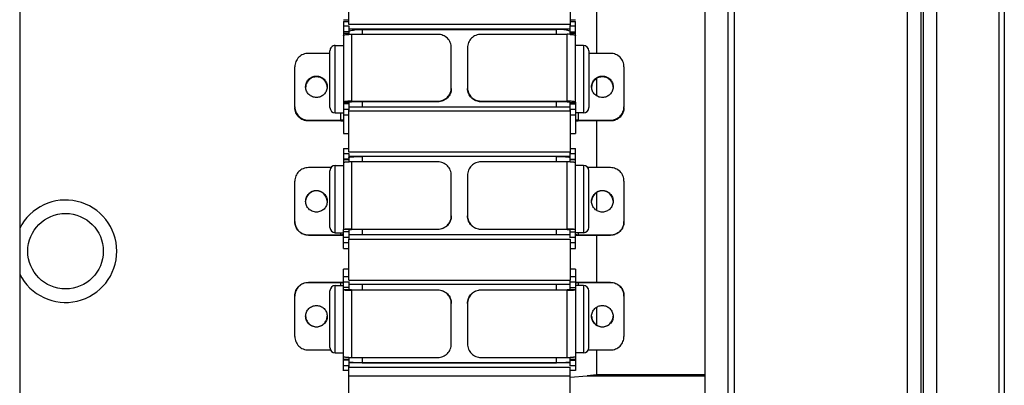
# Model space of a CAD drawing. Header units: millimetres. Extents: x 0 to 698, y 3778 to 4318.
# Tile 7 of 12: x 443 to 480, y 4096 to 4110. Entities that reach past the tile are written whole.
import ezdxf

# ---------------------------------------------------------------- set-up
doc = ezdxf.new("R2010")
doc.units = ezdxf.units.MM
doc.header["$LTSCALE"] = 5

msp = doc.modelspace()

# ---------------------------------------------------------------- linework, layer by layer
at = {"color": 7, "linetype": 'Continuous'}
for p, q in [((443.381, 4156.328), (443.381, 4045.53)), ((469.631, 4134.179), (469.631, 4067.679)), ((469.881, 4067.929), (469.881, 4133.929)), ((476.281, 4133.929), (476.281, 4067.929)), ((477.381, 4067.929), (477.381, 4133.929)), ((479.681, 4133.929), (479.681, 4067.929)), ((479.881, 4133.729), (479.881, 4068.129)), ((476.781, 4133.429), (476.781, 4068.429)), ((476.881, 4068.429), (476.881, 4133.429)), ((468.781, 4121.823), (468.781, 4091.031)), ((455.581, 4109.334), (455.581, 4110.866)), ((463.781, 4110.847), (463.781, 4109.299)), ((464.781, 4108.266), (464.781, 4109.964)), ((455.381, 4109.517), (455.581, 4109.517)), ((455.381, 4109.444), (455.581, 4109.444)), ((455.381, 4109.444), (455.381, 4105.291)), ((463.781, 4109.334), (455.581, 4109.334)), ((455.581, 4109.287), (455.581, 4108.971)), ((463.781, 4109.517), (463.981, 4109.517)), ((463.781, 4109.444), (463.981, 4109.444)), ((463.781, 4109.072), (463.781, 4109.299)), ((463.981, 4109.072), (463.981, 4109.444)), ((455.581, 4109.072), (455.381, 4109.072)), ((455.381, 4109.019), (455.581, 4109.019)), ((463.781, 4109.161), (455.581, 4109.161)), ((458.881, 4108.973), (455.681, 4108.973)), ((456.081, 4109.153), (463.281, 4109.153)), ((463.681, 4108.973), (460.481, 4108.973)), ((463.781, 4109.072), (463.981, 4109.072)), ((463.781, 4109.019), (463.781, 4109.072)), ((463.781, 4109.019), (463.981, 4109.019)), ((463.781, 4108.971), (463.781, 4109.019)), ((463.981, 4109.019), (463.981, 4109.072)), ((463.981, 4106.456), (463.981, 4109.019)), ((455.081, 4108.557), (455.381, 4108.557)), ((464.281, 4108.557), (463.981, 4108.557)), ((454.881, 4108.266), (454.081, 4108.266)), ((454.881, 4106.257), (454.881, 4108.357)), ((459.381, 4106.991), (459.381, 4108.478)), ((459.981, 4108.478), (459.981, 4106.991)), ((464.481, 4108.357), (464.481, 4106.262)), ((465.281, 4108.266), (464.481, 4108.266)), ((453.581, 4106.283), (453.581, 4107.77)), ((465.781, 4107.77), (465.781, 4106.283)), ((464.781, 4106.684), (464.781, 4107.343)), ((455.581, 4106.442), (455.381, 4106.442)), ((455.581, 4106.397), (455.381, 4106.397)), ((455.581, 4106.456), (455.581, 4106.169)), ((455.681, 4106.496), (458.881, 4106.496)), ((458.881, 4106.469), (455.681, 4106.469)), ((460.481, 4106.496), (463.681, 4106.496)), ((463.681, 4106.469), (460.481, 4106.469)), ((463.781, 4106.442), (463.781, 4106.456)), ((463.781, 4106.442), (463.981, 4106.442)), ((463.781, 4106.157), (463.781, 4106.442)), ((463.781, 4106.397), (463.981, 4106.397)), ((463.981, 4106.456), (463.981, 4105.29)), ((455.081, 4106.057), (455.381, 4106.057)), ((463.781, 4106.268), (455.581, 4106.268)), ((455.581, 4104.607), (455.581, 4106.169)), ((455.581, 4106.135), (463.781, 4106.135)), ((463.781, 4106.172), (463.781, 4104.572)), ((464.281, 4106.057), (463.981, 4106.057)), ((464.481, 4106.257), (464.481, 4106.263)), ((454.081, 4105.788), (455.281, 4105.788)), ((455.281, 4105.761), (454.081, 4105.761)), ((464.081, 4105.788), (465.281, 4105.788)), ((465.281, 4105.761), (464.081, 4105.761)), ((464.781, 4104.028), (464.781, 4105.761)), ((455.381, 4105.291), (455.581, 4105.291)), ((463.781, 4105.291), (463.981, 4105.291)), ((455.381, 4104.735), (455.581, 4104.735)), ((455.381, 4104.735), (455.381, 4101.733)), ((463.781, 4104.607), (455.581, 4104.607)), ((455.581, 4104.559), (455.581, 4104.242)), ((463.781, 4104.735), (463.981, 4104.735)), ((463.781, 4104.242), (463.781, 4104.572)), ((463.981, 4104.231), (463.981, 4104.735)), ((455.081, 4104.114), (455.381, 4104.114)), ((455.581, 4104.343), (455.381, 4104.343)), ((455.381, 4104.327), (455.581, 4104.327)), ((463.781, 4104.447), (455.581, 4104.447)), ((455.581, 4104.242), (455.593, 4104.243)), ((458.881, 4104.243), (455.681, 4104.243)), ((463.681, 4104.243), (460.481, 4104.243)), ((463.781, 4104.343), (463.981, 4104.343)), ((463.781, 4104.327), (463.981, 4104.327)), ((463.981, 4101.03), (463.981, 4104.231)), ((464.281, 4104.114), (463.981, 4104.114)), ((454.917, 4104.028), (454.081, 4104.028)), ((454.881, 4101.814), (454.881, 4103.914)), ((459.381, 4102.245), (459.381, 4103.744)), ((459.981, 4103.744), (459.981, 4102.245)), ((465.281, 4104.028), (464.445, 4104.028)), ((464.481, 4101.814), (464.481, 4103.914)), ((453.581, 4102.03), (453.581, 4103.529)), ((465.781, 4103.529), (465.781, 4102.03)), ((464.781, 4102.434), (464.781, 4103.117)), ((455.081, 4101.614), (455.381, 4101.614)), ((455.381, 4101.03), (455.381, 4101.733)), ((455.581, 4101.729), (455.381, 4101.729)), ((455.581, 4101.645), (455.381, 4101.645)), ((455.581, 4101.733), (455.581, 4101.416)), ((455.681, 4101.745), (458.881, 4101.745)), ((458.881, 4101.737), (455.681, 4101.737)), ((460.481, 4101.745), (463.681, 4101.745)), ((463.681, 4101.737), (460.481, 4101.737)), ((463.781, 4101.745), (463.769, 4101.745)), ((463.781, 4101.421), (463.781, 4101.733)), ((463.981, 4101.729), (463.781, 4101.729)), ((463.781, 4101.645), (463.981, 4101.645)), ((464.281, 4101.614), (463.981, 4101.614)), ((454.081, 4101.53), (455.281, 4101.53)), ((455.281, 4101.522), (454.081, 4101.522)), ((463.781, 4101.531), (455.581, 4101.531)), ((455.581, 4101.416), (455.581, 4101.382)), ((455.581, 4101.382), (463.781, 4101.382)), ((455.581, 4099.852), (455.581, 4101.378)), ((463.781, 4101.382), (463.781, 4099.852)), ((463.981, 4101.523), (463.993, 4101.523)), ((464.081, 4101.53), (465.281, 4101.53)), ((465.281, 4101.522), (464.081, 4101.522)), ((464.781, 4099.774), (464.781, 4101.522)), ((455.381, 4101.03), (455.581, 4101.03)), ((463.781, 4101.03), (463.981, 4101.03)), ((455.381, 4099.5), (455.381, 4100.264)), ((455.581, 4100.263), (455.381, 4100.263)), ((463.981, 4100.263), (463.781, 4100.263)), ((463.981, 4100.263), (463.981, 4096.499)), ((454.081, 4099.774), (455.281, 4099.774)), ((455.281, 4099.764), (454.081, 4099.764)), ((463.781, 4099.849), (455.581, 4099.849)), ((455.581, 4099.81), (455.581, 4099.5)), ((463.781, 4099.813), (463.781, 4099.849)), ((463.781, 4099.5), (463.781, 4099.813)), ((464.081, 4099.774), (465.281, 4099.774)), ((465.281, 4099.764), (464.081, 4099.764)), ((454.881, 4097.355), (454.881, 4099.455)), ((455.081, 4099.655), (455.381, 4099.655)), ((455.581, 4099.584), (455.381, 4099.584)), ((455.381, 4099.505), (455.581, 4099.505)), ((455.381, 4096.498), (455.381, 4099.5)), ((455.581, 4099.702), (463.781, 4099.702)), ((455.681, 4099.495), (458.881, 4099.495)), ((458.881, 4099.484), (455.681, 4099.484)), ((460.481, 4099.495), (463.681, 4099.495)), ((463.681, 4099.484), (460.481, 4099.484)), ((463.781, 4099.584), (463.981, 4099.584)), ((463.781, 4099.505), (463.981, 4099.505)), ((464.281, 4099.655), (463.981, 4099.655)), ((464.481, 4097.355), (464.481, 4099.455)), ((453.581, 4097.767), (453.581, 4099.264)), ((465.781, 4099.264), (465.781, 4097.767)), ((459.381, 4097.487), (459.381, 4098.985)), ((459.981, 4098.985), (459.981, 4097.487)), ((464.781, 4098.18), (464.781, 4098.861)), ((454.081, 4097.267), (454.901, 4097.267)), ((464.461, 4097.267), (465.281, 4097.267)), ((464.781, 4096.339), (464.781, 4097.267)), ((455.081, 4097.155), (455.381, 4097.155)), ((455.581, 4096.909), (455.381, 4096.909)), ((455.581, 4096.888), (455.381, 4096.888)), ((455.581, 4096.989), (455.581, 4096.659)), ((455.681, 4096.988), (458.881, 4096.988)), ((460.481, 4096.988), (463.681, 4096.988)), ((463.781, 4096.672), (463.781, 4096.989)), ((463.981, 4096.909), (463.781, 4096.909)), ((463.781, 4096.888), (463.981, 4096.888)), ((464.281, 4097.155), (463.981, 4097.155)), ((455.581, 4096.499), (455.381, 4096.499)), ((463.781, 4096.787), (455.581, 4096.787)), ((455.581, 4089.6), (455.581, 4096.659)), ((455.581, 4096.625), (463.781, 4096.625)), ((456.081, 4096.79), (463.281, 4096.79)), ((463.781, 4095.658), (463.781, 4096.625)), ((463.981, 4096.499), (463.781, 4096.499)), ((463.781, 4096.292), (455.581, 4096.292)), ((463.781, 4096.252), (464.413, 4096.307)), ((464.781, 4096.339), (464.413, 4096.307)), ((464.413, 4096.307), (468.781, 4096.307)), ((468.781, 4096.339), (464.781, 4096.339))]:
    msp.add_line(p, q, dxfattribs=at)
at = {"color": 9, "linetype": 'Continuous'}
for p, q in [((455.581, 4109.271), (455.381, 4109.271)), ((463.981, 4109.271), (463.781, 4109.271)), ((455.681, 4108.973), (455.681, 4106.496)), ((456.081, 4109.153), (456.081, 4108.973)), ((463.281, 4108.973), (463.281, 4109.153)), ((463.681, 4106.496), (463.681, 4108.973)), ((455.081, 4106.057), (455.081, 4108.557)), ((464.281, 4108.557), (464.281, 4106.057)), ((456.081, 4106.469), (456.081, 4106.262)), ((458.881, 4106.469), (458.881, 4106.496)), ((460.481, 4106.496), (460.481, 4106.469)), ((463.281, 4106.262), (463.281, 4106.469)), ((455.281, 4105.788), (455.281, 4106.057)), ((455.381, 4106.198), (455.581, 4106.198)), ((455.581, 4105.974), (455.381, 4105.974)), ((463.781, 4106.198), (463.981, 4106.198)), ((463.981, 4105.974), (463.781, 4105.974)), ((464.081, 4106.057), (464.081, 4105.788)), ((454.081, 4105.788), (454.081, 4105.761)), ((465.281, 4105.761), (465.281, 4105.788)), ((455.381, 4105.292), (455.581, 4105.292)), ((463.781, 4105.292), (463.981, 4105.292)), ((455.581, 4104.543), (455.381, 4104.543)), ((463.981, 4104.543), (463.781, 4104.543)), ((455.081, 4101.614), (455.081, 4104.114)), ((455.681, 4104.243), (455.681, 4101.745)), ((456.081, 4104.443), (456.081, 4104.243)), ((463.281, 4104.243), (463.281, 4104.443)), ((463.681, 4101.745), (463.681, 4104.243)), ((464.281, 4104.114), (464.281, 4101.614)), ((455.281, 4101.53), (455.281, 4101.614)), ((456.081, 4101.737), (456.081, 4101.529)), ((458.881, 4101.737), (458.881, 4101.745)), ((460.481, 4101.745), (460.481, 4101.737)), ((463.281, 4101.529), (463.281, 4101.737)), ((464.081, 4101.614), (464.081, 4101.53)), ((454.081, 4101.53), (454.081, 4101.522)), ((455.381, 4101.445), (455.581, 4101.445)), ((455.581, 4101.238), (455.381, 4101.238)), ((463.781, 4101.445), (463.981, 4101.445)), ((463.981, 4101.238), (463.781, 4101.238)), ((465.281, 4101.522), (465.281, 4101.53)), ((455.381, 4101.031), (455.581, 4101.031)), ((463.781, 4101.031), (463.981, 4101.031)), ((455.581, 4100.263), (455.381, 4100.263)), ((463.981, 4100.263), (463.781, 4100.263)), ((454.081, 4099.774), (454.081, 4099.764)), ((455.281, 4099.655), (455.281, 4099.764)), ((455.381, 4099.994), (455.581, 4099.994)), ((455.581, 4099.784), (455.381, 4099.784)), ((463.781, 4099.994), (463.981, 4099.994)), ((463.981, 4099.784), (463.781, 4099.784)), ((464.081, 4099.764), (464.081, 4099.655)), ((465.281, 4099.764), (465.281, 4099.774)), ((455.081, 4097.155), (455.081, 4099.655)), ((455.681, 4099.484), (455.681, 4096.988)), ((456.081, 4099.703), (456.081, 4099.495)), ((458.881, 4099.484), (458.881, 4099.495)), ((460.481, 4099.495), (460.481, 4099.484)), ((463.281, 4099.495), (463.281, 4099.703)), ((463.681, 4096.988), (463.681, 4099.484)), ((464.281, 4099.655), (464.281, 4097.155)), ((456.081, 4096.988), (456.081, 4096.79)), ((463.281, 4096.79), (463.281, 4096.988)), ((455.381, 4096.688), (455.581, 4096.688)), ((463.781, 4096.688), (463.981, 4096.688))]:
    msp.add_line(p, q, dxfattribs=at)
msp.add_circle((445.081, 4100.929), 1.4, dxfattribs=at)
at = {"color": 7, "linetype": 'Continuous'}
for centre, radius, start, end in [((455.679, 4106.882), 2.091, 89.9444, 92.687), ((463.678, 4106.705), 2.269, 87.4028, 89.9297), ((455.081, 4108.357), 0.2, 89.9999, 179.9999), ((464.281, 4108.357), 0.2, 0.0001, 90.0001), ((454.375, 4107.027), 0.394, 179.997, 182.1721), ((454.388, 4107.027), 0.393, 357.975, 359.9964), ((464.975, 4107.027), 0.394, 180.003, 182.1811), ((464.988, 4107.027), 0.393, 357.9817, 0.0023), ((455.684, 4104.227), 2.269, 90.0703, 92.5972), ((463.683, 4104.405), 2.091, 87.313, 90.0556), ((455.081, 4106.257), 0.2, 179.9999, 269.9999), ((464.281, 4106.257), 0.2, 270.0001, 359.9728), ((455.278, 4108.03), 2.269, 270.0703, 272.5978), ((464.079, 4107.852), 2.091, 267.3123, 270.0556), ((455.081, 4103.914), 0.2, 90, 180), ((455.68, 4097.259), 6.984, 89.988, 90.713), ((463.678, 4096.779), 7.464, 89.2109, 89.9787), ((464.281, 4103.914), 0.2, 0, 90), ((454.381, 4102.771), 0.4, 89.9763, 178.8016), ((454.381, 4102.771), 0.4, 1.1789, 90.0238), ((464.981, 4102.771), 0.4, 89.9763, 178.8212), ((464.981, 4102.771), 0.4, 1.1986, 90.0237), ((445.081, 4100.929), 1.9, 206.4988, 153.5012), ((454.381, 4102.779), 0.4, 179.9899, 180.6115), ((454.381, 4102.779), 0.4, 359.1746, 359.99), ((464.981, 4102.779), 0.4, 180.0096, 180.634), ((464.982, 4102.779), 0.4, 359.1878, 0.0096), ((455.081, 4101.814), 0.2, 180, 270), ((455.684, 4094.28), 7.465, 90.0213, 90.7904), ((463.683, 4094.761), 6.984, 89.287, 90.012), ((464.281, 4101.814), 0.2, 270, 359.9728), ((455.278, 4108.987), 7.465, 270.0213, 270.7905), ((464.08, 4108.506), 6.984, 269.287, 270.012), ((455.282, 4094.405), 5.369, 89.0725, 90.0155), ((455.29, 4094.909), 4.865, 88.9272, 89.0653), ((464.084, 4094.036), 5.738, 90.0277, 91.0248), ((455.081, 4099.455), 0.2, 90, 180), ((455.672, 4104.349), 4.865, 268.9276, 269.0653), ((455.68, 4104.853), 5.369, 269.0725, 270.0155), ((463.678, 4105.223), 5.739, 270.0278, 271.0294), ((464.281, 4099.455), 0.2, 360, 90), ((454.38, 4098.516), 0.399, 179.0332, 180.0073), ((454.382, 4098.516), 0.399, 0.0074, 0.8328), ((464.98, 4098.516), 0.399, 179.0226, 179.9922), ((464.982, 4098.516), 0.399, 359.9922, 0.8143), ((455.081, 4097.355), 0.2, 180, 270), ((464.281, 4097.355), 0.2, 270, 359.9728), ((455.684, 4102.726), 5.738, 268.9735, 269.9723), ((463.683, 4102.274), 5.286, 269.9777, 271.0622), ((463.693, 4101.685), 4.697, 271.0725, 271.1885)]:
    msp.add_arc(centre, radius, start, end, dxfattribs=at)
msp.add_ellipse((463.281, 4109.072), major_axis=(0.5, 0), ratio=0.162534, start_param=6.28317, end_param=7.853982, dxfattribs=at)
for points, knots in [([(455.381, 4108.933), (455.381, 4108.936), (455.386, 4108.941), (455.404, 4108.95), (455.444, 4108.959), (455.505, 4108.966), (455.554, 4108.97), (455.581, 4108.971)], [0, 0, 0, 0, 0.035402, 0.093546, 0.296398, 0.608176, 1, 1, 1, 1]), ([(455.584, 4109.081), (455.586, 4109.083), (455.597, 4109.095), (455.612, 4109.101), (455.624, 4109.105)], [0, 0, 0, 0, 0.177597, 1, 1, 1, 1]), ([(455.624, 4109.105), (455.649, 4109.114), (455.711, 4109.128), (455.863, 4109.149), (455.99, 4109.153), (456.081, 4109.153)], [0, 0, 0, 0, 0.171691, 0.408207, 1, 1, 1, 1]), ([(459.381, 4108.478), (459.381, 4108.542), (459.355, 4108.673), (459.244, 4108.838), (459.077, 4108.948), (458.946, 4108.973), (458.881, 4108.973)], [0, 0, 0, 0, 0.248925, 0.498528, 0.748994, 1, 1, 1, 1]), ([(460.481, 4108.973), (460.416, 4108.973), (460.285, 4108.948), (460.119, 4108.838), (460.007, 4108.673), (459.981, 4108.542), (459.981, 4108.478)], [0, 0, 0, 0, 0.251003, 0.501468, 0.751072, 1, 1, 1, 1]), ([(463.781, 4108.971), (463.808, 4108.97), (463.857, 4108.966), (463.919, 4108.959), (463.958, 4108.95), (463.976, 4108.941), (463.981, 4108.936), (463.981, 4108.933)], [0, 0, 0, 0, 0.391635, 0.702888, 0.907267, 0.965839, 1, 1, 1, 1]), ([(454.081, 4108.266), (454.016, 4108.266), (453.885, 4108.24), (453.719, 4108.13), (453.607, 4107.965), (453.581, 4107.834), (453.581, 4107.77)], [0, 0, 0, 0, 0.250921, 0.501366, 0.750928, 1, 1, 1, 1]), ([(465.781, 4107.77), (465.781, 4107.834), (465.755, 4107.965), (465.644, 4108.13), (465.477, 4108.24), (465.346, 4108.266), (465.281, 4108.266)], [0, 0, 0, 0, 0.248844, 0.498425, 0.748849, 1, 1, 1, 1]), ([(453.981, 4107.027), (453.981, 4107.078), (454.002, 4107.183), (454.091, 4107.315), (454.202, 4107.388), (454.302, 4107.419), (454.355, 4107.423), (454.381, 4107.423)], [0, 0, 0, 0, 0.248628, 0.49795, 0.748149, 0.874027, 1, 1, 1, 1]), ([(454.381, 4107.396), (454.331, 4107.396), (454.231, 4107.378), (454.102, 4107.297), (454.011, 4107.174), (453.985, 4107.076), (453.982, 4107.027)], [0, 0, 0, 0, 0.251005, 0.501427, 0.751031, 1, 1, 1, 1]), ([(454.381, 4107.423), (454.407, 4107.423), (454.459, 4107.418), (454.56, 4107.388), (454.671, 4107.314), (454.76, 4107.183), (454.781, 4107.078), (454.781, 4107.027)], [0, 0, 0, 0, 0.125927, 0.251834, 0.502033, 0.751365, 1, 1, 1, 1]), ([(454.78, 4107.029), (454.776, 4107.078), (454.75, 4107.176), (454.66, 4107.297), (454.531, 4107.378), (454.431, 4107.396), (454.381, 4107.396)], [0, 0, 0, 0, 0.248965, 0.49857, 0.748996, 1, 1, 1, 1]), ([(464.581, 4107.027), (464.581, 4107.078), (464.602, 4107.183), (464.691, 4107.315), (464.802, 4107.388), (464.902, 4107.419), (464.955, 4107.423), (464.981, 4107.423)], [0, 0, 0, 0, 0.248628, 0.49795, 0.748149, 0.874027, 1, 1, 1, 1]), ([(464.981, 4107.396), (464.931, 4107.396), (464.831, 4107.378), (464.702, 4107.297), (464.611, 4107.174), (464.585, 4107.076), (464.582, 4107.027)], [0, 0, 0, 0, 0.251005, 0.501427, 0.751031, 1, 1, 1, 1]), ([(464.981, 4107.423), (465.007, 4107.423), (465.06, 4107.418), (465.16, 4107.388), (465.271, 4107.314), (465.36, 4107.183), (465.381, 4107.078), (465.381, 4107.027)], [0, 0, 0, 0, 0.125927, 0.251834, 0.502033, 0.751365, 1, 1, 1, 1]), ([(465.38, 4107.029), (465.376, 4107.078), (465.35, 4107.176), (465.26, 4107.297), (465.131, 4107.378), (465.031, 4107.396), (464.981, 4107.396)], [0, 0, 0, 0, 0.248965, 0.49857, 0.748996, 1, 1, 1, 1]), ([(454.381, 4106.63), (454.356, 4106.63), (454.304, 4106.636), (454.206, 4106.664), (454.097, 4106.734), (454.007, 4106.86), (453.983, 4106.961), (453.981, 4107.012)], [0, 0, 0, 0, 0.125888, 0.251768, 0.501972, 0.751343, 1, 1, 1, 1]), ([(454.781, 4107.013), (454.779, 4106.962), (454.755, 4106.861), (454.68, 4106.755), (454.6, 4106.692), (454.532, 4106.657), (454.458, 4106.634), (454.407, 4106.63), (454.381, 4106.63)], [0, 0, 0, 0, 0.248368, 0.497451, 0.622823, 0.748499, 0.874198, 1, 1, 1, 1]), ([(458.881, 4106.496), (458.946, 4106.496), (459.077, 4106.521), (459.244, 4106.632), (459.355, 4106.796), (459.381, 4106.927), (459.381, 4106.991)], [0, 0, 0, 0, 0.251003, 0.501468, 0.751072, 1, 1, 1, 1]), ([(459.381, 4106.965), (459.381, 4106.9), (459.355, 4106.77), (459.244, 4106.605), (459.077, 4106.495), (458.946, 4106.469), (458.881, 4106.469)], [0, 0, 0, 0, 0.248844, 0.498425, 0.748849, 1, 1, 1, 1]), ([(459.981, 4106.991), (459.981, 4106.927), (460.007, 4106.796), (460.1, 4106.659), (460.189, 4106.587), (460.245, 4106.554), (460.289, 4106.532), (460.336, 4106.518), (460.383, 4106.504), (460.432, 4106.497), (460.465, 4106.496), (460.481, 4106.496)], [0, 0, 0, 0, 0.248289, 0.497152, 0.622508, 0.685345, 0.748214, 0.811143, 0.874068, 0.937043, 1, 1, 1, 1]), ([(460.481, 4106.469), (460.416, 4106.469), (460.285, 4106.495), (460.119, 4106.605), (460.007, 4106.77), (459.981, 4106.9), (459.981, 4106.965)], [0, 0, 0, 0, 0.250921, 0.501366, 0.750928, 1, 1, 1, 1]), ([(464.981, 4106.63), (464.956, 4106.63), (464.905, 4106.636), (464.806, 4106.664), (464.697, 4106.734), (464.607, 4106.86), (464.583, 4106.961), (464.581, 4107.012)], [0, 0, 0, 0, 0.125888, 0.251768, 0.501972, 0.751342, 1, 1, 1, 1]), ([(465.381, 4107.013), (465.379, 4106.962), (465.356, 4106.861), (465.28, 4106.755), (465.2, 4106.692), (465.132, 4106.657), (465.058, 4106.634), (465.007, 4106.63), (464.981, 4106.63)], [0, 0, 0, 0, 0.248368, 0.497451, 0.622823, 0.748499, 0.874198, 1, 1, 1, 1]), ([(455.581, 4106.493), (455.554, 4106.492), (455.505, 4106.489), (455.443, 4106.481), (455.404, 4106.472), (455.386, 4106.464), (455.381, 4106.458), (455.381, 4106.456)], [0, 0, 0, 0, 0.391636, 0.702889, 0.907267, 0.965839, 1, 1, 1, 1]), ([(455.581, 4106.456), (455.581, 4106.457), (455.584, 4106.459), (455.593, 4106.462), (455.614, 4106.466), (455.645, 4106.468), (455.668, 4106.469), (455.681, 4106.469)], [0, 0, 0, 0, 0.031664, 0.092448, 0.308301, 0.626079, 1, 1, 1, 1]), ([(463.681, 4106.469), (463.694, 4106.469), (463.718, 4106.468), (463.748, 4106.466), (463.769, 4106.462), (463.778, 4106.459), (463.781, 4106.457), (463.781, 4106.456)], [0, 0, 0, 0, 0.374146, 0.691964, 0.907648, 0.968357, 1, 1, 1, 1]), ([(463.981, 4106.456), (463.981, 4106.458), (463.976, 4106.463), (463.958, 4106.472), (463.918, 4106.481), (463.857, 4106.489), (463.808, 4106.492), (463.781, 4106.493)], [0, 0, 0, 0, 0.035402, 0.093546, 0.296398, 0.608176, 1, 1, 1, 1]), ([(453.581, 4106.283), (453.581, 4106.219), (453.607, 4106.089), (453.718, 4105.924), (453.885, 4105.814), (454.016, 4105.788), (454.081, 4105.788)], [0, 0, 0, 0, 0.248844, 0.498425, 0.748849, 1, 1, 1, 1]), ([(454.081, 4105.761), (454.016, 4105.761), (453.885, 4105.787), (453.719, 4105.897), (453.607, 4106.062), (453.581, 4106.192), (453.581, 4106.257)], [0, 0, 0, 0, 0.251003, 0.501468, 0.751072, 1, 1, 1, 1]), ([(465.281, 4105.788), (465.346, 4105.788), (465.477, 4105.814), (465.644, 4105.924), (465.755, 4106.088), (465.781, 4106.219), (465.781, 4106.283)], [0, 0, 0, 0, 0.250921, 0.501366, 0.750928, 1, 1, 1, 1]), ([(465.781, 4106.257), (465.781, 4106.192), (465.755, 4106.062), (465.662, 4105.924), (465.573, 4105.852), (465.517, 4105.819), (465.473, 4105.798), (465.426, 4105.783), (465.379, 4105.769), (465.33, 4105.763), (465.297, 4105.761), (465.281, 4105.761)], [0, 0, 0, 0, 0.248289, 0.497152, 0.622509, 0.685345, 0.748214, 0.811143, 0.874068, 0.937043, 1, 1, 1, 1]), ([(455.381, 4105.801), (455.381, 4105.8), (455.378, 4105.798), (455.372, 4105.796), (455.363, 4105.793), (455.345, 4105.791), (455.317, 4105.789), (455.294, 4105.788), (455.281, 4105.788)], [0, 0, 0, 0, 0.03368, 0.095584, 0.184896, 0.306448, 0.627087, 1, 1, 1, 1]), ([(464.081, 4105.788), (464.068, 4105.788), (464.045, 4105.789), (464.017, 4105.791), (463.999, 4105.793), (463.99, 4105.796), (463.984, 4105.798), (463.981, 4105.8), (463.981, 4105.801)], [0, 0, 0, 0, 0.372919, 0.693535, 0.815049, 0.904361, 0.966313, 1, 1, 1, 1]), ([(455.381, 4104.231), (455.381, 4104.231), (455.383, 4104.232), (455.385, 4104.233), (455.39, 4104.234), (455.399, 4104.235), (455.415, 4104.237), (455.438, 4104.238), (455.467, 4104.24), (455.501, 4104.241), (455.54, 4104.242), (455.567, 4104.242), (455.581, 4104.242)], [0, 0, 0, 0, 0.007068, 0.022521, 0.045372, 0.075317, 0.159713, 0.277955, 0.424912, 0.596803, 0.79014, 1, 1, 1, 1]), ([(455.581, 4104.409), (455.581, 4104.41), (455.585, 4104.414), (455.599, 4104.418), (455.613, 4104.421), (455.624, 4104.423)], [0, 0, 0, 0, 0.097928, 0.290086, 1, 1, 1, 1]), ([(455.624, 4104.423), (455.685, 4104.432), (455.838, 4104.44), (455.99, 4104.443), (456.081, 4104.443)], [0, 0, 0, 0, 0.404595, 1, 1, 1, 1]), ([(459.381, 4103.744), (459.381, 4103.809), (459.355, 4103.94), (459.244, 4104.106), (459.078, 4104.217), (458.946, 4104.243), (458.881, 4104.243)], [0, 0, 0, 0, 0.249871, 0.499863, 0.749935, 1, 1, 1, 1]), ([(460.481, 4104.243), (460.416, 4104.243), (460.285, 4104.217), (460.118, 4104.106), (460.007, 4103.94), (459.981, 4103.809), (459.981, 4103.744)], [0, 0, 0, 0, 0.250062, 0.500132, 0.750125, 1, 1, 1, 1]), ([(463.281, 4104.443), (463.341, 4104.443), (463.452, 4104.442), (463.584, 4104.437), (463.673, 4104.43), (463.721, 4104.426), (463.755, 4104.42), (463.773, 4104.416), (463.778, 4104.412)], [0, 0, 0, 0, 0.358393, 0.669458, 0.794201, 0.892659, 0.961819, 1, 1, 1, 1]), ([(463.781, 4104.242), (463.795, 4104.242), (463.822, 4104.242), (463.861, 4104.241), (463.895, 4104.24), (463.924, 4104.238), (463.948, 4104.237), (463.963, 4104.235), (463.973, 4104.234), (463.977, 4104.233), (463.98, 4104.232), (463.981, 4104.231), (463.981, 4104.231)], [0, 0, 0, 0, 0.210232, 0.403284, 0.575213, 0.721802, 0.839605, 0.926225, 0.957173, 0.979601, 0.993592, 1, 1, 1, 1]), ([(454.081, 4104.028), (454.016, 4104.028), (453.885, 4104.002), (453.718, 4103.891), (453.607, 4103.725), (453.581, 4103.594), (453.581, 4103.529)], [0, 0, 0, 0, 0.249978, 0.50003, 0.749984, 1, 1, 1, 1]), ([(465.781, 4103.529), (465.781, 4103.594), (465.755, 4103.725), (465.644, 4103.891), (465.478, 4104.002), (465.346, 4104.028), (465.281, 4104.028)], [0, 0, 0, 0, 0.249788, 0.499761, 0.749793, 1, 1, 1, 1]), ([(453.981, 4102.779), (453.981, 4102.831), (454.002, 4102.936), (454.091, 4103.069), (454.202, 4103.143), (454.302, 4103.175), (454.355, 4103.179), (454.381, 4103.179)], [0, 0, 0, 0, 0.249572, 0.499279, 0.749079, 0.874532, 1, 1, 1, 1]), ([(454.381, 4103.179), (454.407, 4103.179), (454.46, 4103.173), (454.56, 4103.144), (454.671, 4103.069), (454.76, 4102.936), (454.781, 4102.831), (454.781, 4102.779)], [0, 0, 0, 0, 0.125424, 0.250901, 0.500703, 0.750422, 1, 1, 1, 1]), ([(464.581, 4102.779), (464.581, 4102.831), (464.602, 4102.936), (464.691, 4103.069), (464.802, 4103.143), (464.902, 4103.175), (464.955, 4103.179), (464.981, 4103.179)], [0, 0, 0, 0, 0.249571, 0.499278, 0.749079, 0.874531, 1, 1, 1, 1]), ([(464.981, 4103.179), (465.007, 4103.179), (465.06, 4103.173), (465.16, 4103.144), (465.271, 4103.069), (465.36, 4102.936), (465.381, 4102.831), (465.381, 4102.779)], [0, 0, 0, 0, 0.125424, 0.250901, 0.500702, 0.750422, 1, 1, 1, 1]), ([(454.381, 4102.38), (454.355, 4102.38), (454.303, 4102.385), (454.203, 4102.414), (454.092, 4102.488), (454.003, 4102.619), (453.982, 4102.723), (453.981, 4102.775)], [0, 0, 0, 0, 0.125417, 0.250889, 0.500691, 0.750416, 1, 1, 1, 1]), ([(454.781, 4102.773), (454.78, 4102.722), (454.758, 4102.618), (454.684, 4102.509), (454.603, 4102.444), (454.534, 4102.407), (454.459, 4102.384), (454.407, 4102.38), (454.381, 4102.38)], [0, 0, 0, 0, 0.249291, 0.498719, 0.623995, 0.749388, 0.874684, 1, 1, 1, 1]), ([(464.981, 4102.38), (464.955, 4102.38), (464.903, 4102.385), (464.803, 4102.414), (464.693, 4102.488), (464.603, 4102.619), (464.582, 4102.723), (464.581, 4102.775)], [0, 0, 0, 0, 0.125417, 0.250888, 0.500691, 0.750416, 1, 1, 1, 1]), ([(465.381, 4102.774), (465.38, 4102.722), (465.358, 4102.618), (465.284, 4102.509), (465.203, 4102.444), (465.134, 4102.407), (465.059, 4102.384), (465.007, 4102.38), (464.981, 4102.38)], [0, 0, 0, 0, 0.24929, 0.498719, 0.623995, 0.749388, 0.874684, 1, 1, 1, 1]), ([(453.581, 4102.03), (453.581, 4101.965), (453.607, 4101.834), (453.718, 4101.667), (453.885, 4101.556), (454.016, 4101.53), (454.081, 4101.53)], [0, 0, 0, 0, 0.249788, 0.499761, 0.749793, 1, 1, 1, 1]), ([(454.081, 4101.522), (454.016, 4101.522), (453.885, 4101.548), (453.718, 4101.659), (453.607, 4101.825), (453.581, 4101.957), (453.581, 4102.022)], [0, 0, 0, 0, 0.250062, 0.500132, 0.750125, 1, 1, 1, 1]), ([(458.881, 4101.745), (458.946, 4101.745), (459.078, 4101.771), (459.244, 4101.882), (459.355, 4102.048), (459.381, 4102.18), (459.381, 4102.245)], [0, 0, 0, 0, 0.250062, 0.500132, 0.750125, 1, 1, 1, 1]), ([(459.381, 4102.237), (459.381, 4102.172), (459.355, 4102.04), (459.244, 4101.874), (459.078, 4101.763), (458.946, 4101.737), (458.881, 4101.737)], [0, 0, 0, 0, 0.249788, 0.499761, 0.749793, 1, 1, 1, 1]), ([(459.981, 4102.245), (459.981, 4102.18), (460.007, 4102.048), (460.118, 4101.882), (460.285, 4101.771), (460.416, 4101.745), (460.481, 4101.745)], [0, 0, 0, 0, 0.249872, 0.499863, 0.749935, 1, 1, 1, 1]), ([(460.481, 4101.737), (460.416, 4101.737), (460.285, 4101.763), (460.118, 4101.874), (460.007, 4102.04), (459.981, 4102.172), (459.981, 4102.237)], [0, 0, 0, 0, 0.249978, 0.50003, 0.749984, 1, 1, 1, 1]), ([(465.281, 4101.53), (465.346, 4101.53), (465.477, 4101.556), (465.644, 4101.667), (465.755, 4101.833), (465.781, 4101.965), (465.781, 4102.03)], [0, 0, 0, 0, 0.249978, 0.50003, 0.749984, 1, 1, 1, 1]), ([(465.781, 4102.022), (465.781, 4101.957), (465.755, 4101.825), (465.644, 4101.659), (465.478, 4101.548), (465.346, 4101.522), (465.281, 4101.522)], [0, 0, 0, 0, 0.25002, 0.499974, 0.750025, 1, 1, 1, 1]), ([(455.581, 4101.745), (455.567, 4101.744), (455.54, 4101.744), (455.501, 4101.743), (455.467, 4101.742), (455.438, 4101.74), (455.415, 4101.739), (455.399, 4101.737), (455.39, 4101.736), (455.385, 4101.735), (455.383, 4101.734), (455.381, 4101.733), (455.381, 4101.733)], [0, 0, 0, 0, 0.210254, 0.403315, 0.575244, 0.721826, 0.83962, 0.926231, 0.957175, 0.979601, 0.993591, 1, 1, 1, 1]), ([(455.581, 4101.733), (455.581, 4101.733), (455.582, 4101.734), (455.583, 4101.734), (455.586, 4101.734), (455.591, 4101.735), (455.599, 4101.735), (455.611, 4101.736), (455.626, 4101.736), (455.65, 4101.737), (455.668, 4101.737), (455.681, 4101.737)], [0, 0, 0, 0, 0.006251, 0.021176, 0.045281, 0.078495, 0.170921, 0.295034, 0.446128, 0.618335, 1, 1, 1, 1]), ([(463.681, 4101.737), (463.694, 4101.737), (463.712, 4101.737), (463.736, 4101.736), (463.751, 4101.736), (463.763, 4101.735), (463.772, 4101.735), (463.776, 4101.734), (463.779, 4101.734), (463.78, 4101.734), (463.781, 4101.733), (463.781, 4101.733)], [0, 0, 0, 0, 0.381893, 0.554178, 0.705235, 0.829275, 0.921602, 0.954769, 0.978848, 0.993755, 1, 1, 1, 1]), ([(463.981, 4101.733), (463.981, 4101.734), (463.979, 4101.734), (463.977, 4101.735), (463.972, 4101.736), (463.963, 4101.737), (463.947, 4101.739), (463.924, 4101.74), (463.895, 4101.742), (463.861, 4101.743), (463.822, 4101.744), (463.795, 4101.744), (463.781, 4101.745)], [0, 0, 0, 0, 0.007068, 0.022521, 0.045372, 0.075317, 0.159713, 0.277955, 0.424912, 0.596803, 0.79014, 1, 1, 1, 1]), ([(455.381, 4101.534), (455.381, 4101.534), (455.38, 4101.534), (455.379, 4101.533), (455.376, 4101.533), (455.371, 4101.533), (455.363, 4101.532), (455.351, 4101.531), (455.336, 4101.531), (455.312, 4101.53), (455.294, 4101.53), (455.281, 4101.53)], [0, 0, 0, 0, 0.007172, 0.024303, 0.050011, 0.082812, 0.171202, 0.293687, 0.445898, 0.619702, 1, 1, 1, 1]), ([(464.081, 4101.53), (464.068, 4101.53), (464.05, 4101.53), (464.026, 4101.531), (464.011, 4101.531), (463.999, 4101.532), (463.991, 4101.533), (463.986, 4101.533), (463.984, 4101.533), (463.982, 4101.534), (463.981, 4101.534), (463.981, 4101.534)], [0, 0, 0, 0, 0.380302, 0.554097, 0.706292, 0.828736, 0.917126, 0.949956, 0.975687, 0.992827, 1, 1, 1, 1]), ([(453.581, 4099.275), (453.581, 4099.34), (453.607, 4099.471), (453.718, 4099.637), (453.885, 4099.748), (454.016, 4099.774), (454.081, 4099.774)], [0, 0, 0, 0, 0.249955, 0.499881, 0.749959, 1, 1, 1, 1]), ([(454.081, 4099.764), (454.016, 4099.764), (453.885, 4099.738), (453.718, 4099.627), (453.607, 4099.461), (453.581, 4099.329), (453.581, 4099.264)], [0, 0, 0, 0, 0.250044, 0.500123, 0.75005, 1, 1, 1, 1]), ([(455.281, 4099.764), (455.294, 4099.764), (455.312, 4099.764), (455.336, 4099.763), (455.351, 4099.762), (455.363, 4099.762), (455.371, 4099.761), (455.376, 4099.76), (455.379, 4099.76), (455.38, 4099.759), (455.381, 4099.759), (455.381, 4099.759)], [0, 0, 0, 0, 0.379644, 0.55316, 0.705144, 0.827482, 0.915911, 0.94883, 0.974714, 0.992128, 1, 1, 1, 1]), ([(463.981, 4099.759), (463.981, 4099.759), (463.982, 4099.759), (463.984, 4099.76), (463.986, 4099.76), (463.991, 4099.761), (463.999, 4099.762), (464.011, 4099.762), (464.026, 4099.763), (464.05, 4099.764), (464.068, 4099.764), (464.081, 4099.764)], [0, 0, 0, 0, 0.007871, 0.025277, 0.051136, 0.084028, 0.172457, 0.294834, 0.446834, 0.620359, 1, 1, 1, 1]), ([(465.281, 4099.774), (465.346, 4099.774), (465.478, 4099.748), (465.644, 4099.637), (465.755, 4099.471), (465.781, 4099.34), (465.781, 4099.275)], [0, 0, 0, 0, 0.250128, 0.500226, 0.750191, 1, 1, 1, 1]), ([(465.781, 4099.264), (465.781, 4099.329), (465.755, 4099.461), (465.644, 4099.627), (465.478, 4099.738), (465.346, 4099.764), (465.281, 4099.764)], [0, 0, 0, 0, 0.249722, 0.499668, 0.749727, 1, 1, 1, 1]), ([(455.381, 4099.5), (455.381, 4099.499), (455.383, 4099.498), (455.385, 4099.497), (455.39, 4099.496), (455.399, 4099.494), (455.415, 4099.493), (455.438, 4099.491), (455.467, 4099.489), (455.501, 4099.487), (455.54, 4099.486), (455.567, 4099.485), (455.581, 4099.485)], [0, 0, 0, 0, 0.008033, 0.023913, 0.047015, 0.07711, 0.16158, 0.279681, 0.426353, 0.597847, 0.790696, 1, 1, 1, 1]), ([(455.681, 4099.495), (455.668, 4099.495), (455.65, 4099.495), (455.626, 4099.495), (455.611, 4099.496), (455.599, 4099.497), (455.59, 4099.498), (455.584, 4099.499), (455.582, 4099.499), (455.581, 4099.5), (455.581, 4099.5)], [0, 0, 0, 0, 0.381184, 0.553172, 0.704004, 0.827914, 0.92025, 0.97772, 0.992952, 1, 1, 1, 1]), ([(458.881, 4099.495), (458.946, 4099.495), (459.077, 4099.469), (459.244, 4099.358), (459.355, 4099.192), (459.381, 4099.06), (459.381, 4098.995)], [0, 0, 0, 0, 0.250044, 0.500123, 0.75005, 1, 1, 1, 1]), ([(459.381, 4098.985), (459.381, 4099.05), (459.355, 4099.181), (459.244, 4099.347), (459.078, 4099.458), (458.946, 4099.484), (458.881, 4099.484)], [0, 0, 0, 0, 0.249806, 0.49977, 0.749869, 1, 1, 1, 1]), ([(459.981, 4098.995), (459.981, 4099.06), (460.007, 4099.192), (460.118, 4099.358), (460.285, 4099.469), (460.416, 4099.495), (460.481, 4099.495)], [0, 0, 0, 0, 0.249722, 0.499668, 0.749727, 1, 1, 1, 1]), ([(460.481, 4099.484), (460.416, 4099.484), (460.285, 4099.458), (460.118, 4099.347), (460.007, 4099.181), (459.981, 4099.05), (459.981, 4098.985)], [0, 0, 0, 0, 0.250128, 0.500226, 0.750191, 1, 1, 1, 1]), ([(463.781, 4099.5), (463.781, 4099.5), (463.78, 4099.499), (463.778, 4099.499), (463.772, 4099.498), (463.763, 4099.497), (463.751, 4099.496), (463.736, 4099.495), (463.712, 4099.495), (463.694, 4099.495), (463.681, 4099.495)], [0, 0, 0, 0, 0.007053, 0.022304, 0.079846, 0.172281, 0.296265, 0.447132, 0.619044, 1, 1, 1, 1]), ([(463.781, 4099.485), (463.795, 4099.485), (463.822, 4099.486), (463.861, 4099.487), (463.895, 4099.489), (463.924, 4099.491), (463.948, 4099.493), (463.965, 4099.495), (463.975, 4099.497), (463.98, 4099.498), (463.981, 4099.499), (463.981, 4099.5)], [0, 0, 0, 0, 0.209692, 0.402256, 0.573771, 0.720051, 0.83769, 0.924345, 0.978065, 0.992534, 1, 1, 1, 1]), ([(453.981, 4098.522), (453.982, 4098.574), (454.004, 4098.677), (454.079, 4098.786), (454.16, 4098.851), (454.229, 4098.888), (454.303, 4098.911), (454.355, 4098.915), (454.381, 4098.915)], [0, 0, 0, 0, 0.249227, 0.498631, 0.623913, 0.749326, 0.87465, 1, 1, 1, 1]), ([(454.381, 4098.915), (454.407, 4098.915), (454.459, 4098.909), (454.558, 4098.88), (454.669, 4098.807), (454.758, 4098.677), (454.78, 4098.573), (454.781, 4098.521)], [0, 0, 0, 0, 0.125449, 0.250949, 0.50078, 0.75048, 1, 1, 1, 1]), ([(464.581, 4098.522), (464.582, 4098.574), (464.604, 4098.677), (464.679, 4098.786), (464.76, 4098.851), (464.829, 4098.888), (464.903, 4098.911), (464.955, 4098.915), (464.981, 4098.915)], [0, 0, 0, 0, 0.249227, 0.498632, 0.623913, 0.749326, 0.87465, 1, 1, 1, 1]), ([(464.981, 4098.915), (465.007, 4098.915), (465.059, 4098.909), (465.158, 4098.88), (465.269, 4098.807), (465.358, 4098.677), (465.38, 4098.573), (465.381, 4098.521)], [0, 0, 0, 0, 0.125449, 0.250949, 0.50078, 0.75048, 1, 1, 1, 1]), ([(453.981, 4098.515), (453.983, 4098.464), (454.005, 4098.362), (454.095, 4098.233), (454.227, 4098.147), (454.33, 4098.127), (454.381, 4098.127)], [0, 0, 0, 0, 0.249837, 0.499767, 0.749829, 1, 1, 1, 1]), ([(454.381, 4098.116), (454.355, 4098.116), (454.303, 4098.122), (454.202, 4098.151), (454.091, 4098.226), (454.002, 4098.358), (453.981, 4098.464), (453.981, 4098.515)], [0, 0, 0, 0, 0.125459, 0.250966, 0.500796, 0.750488, 1, 1, 1, 1]), ([(454.381, 4098.127), (454.432, 4098.127), (454.536, 4098.147), (454.667, 4098.233), (454.757, 4098.362), (454.78, 4098.465), (454.781, 4098.516)], [0, 0, 0, 0, 0.250168, 0.500226, 0.750159, 1, 1, 1, 1]), ([(454.781, 4098.516), (454.781, 4098.464), (454.76, 4098.359), (454.671, 4098.226), (454.56, 4098.152), (454.46, 4098.12), (454.407, 4098.116), (454.381, 4098.116)], [0, 0, 0, 0, 0.249505, 0.499186, 0.749014, 0.874496, 1, 1, 1, 1]), ([(464.581, 4098.516), (464.583, 4098.465), (464.605, 4098.362), (464.695, 4098.233), (464.827, 4098.147), (464.93, 4098.127), (464.981, 4098.127)], [0, 0, 0, 0, 0.249837, 0.499767, 0.749829, 1, 1, 1, 1]), ([(464.981, 4098.116), (464.955, 4098.116), (464.903, 4098.122), (464.802, 4098.151), (464.691, 4098.226), (464.602, 4098.359), (464.581, 4098.464), (464.581, 4098.516)], [0, 0, 0, 0, 0.12546, 0.250967, 0.500796, 0.750488, 1, 1, 1, 1]), ([(464.981, 4098.127), (465.032, 4098.127), (465.136, 4098.147), (465.267, 4098.233), (465.357, 4098.362), (465.38, 4098.464), (465.381, 4098.515)], [0, 0, 0, 0, 0.250168, 0.500226, 0.750159, 1, 1, 1, 1]), ([(465.381, 4098.515), (465.381, 4098.464), (465.36, 4098.358), (465.271, 4098.226), (465.16, 4098.152), (465.06, 4098.12), (465.007, 4098.116), (464.981, 4098.116)], [0, 0, 0, 0, 0.249506, 0.499186, 0.749014, 0.874496, 1, 1, 1, 1]), ([(453.581, 4097.767), (453.581, 4097.702), (453.607, 4097.57), (453.718, 4097.404), (453.885, 4097.293), (454.016, 4097.267), (454.081, 4097.267)], [0, 0, 0, 0, 0.249722, 0.499668, 0.749727, 1, 1, 1, 1]), ([(465.281, 4097.267), (465.346, 4097.267), (465.477, 4097.293), (465.644, 4097.404), (465.755, 4097.57), (465.781, 4097.702), (465.781, 4097.767)], [0, 0, 0, 0, 0.250044, 0.500123, 0.75005, 1, 1, 1, 1]), ([(458.881, 4096.988), (458.946, 4096.988), (459.078, 4097.014), (459.244, 4097.125), (459.355, 4097.291), (459.381, 4097.422), (459.381, 4097.487)], [0, 0, 0, 0, 0.250128, 0.500226, 0.750191, 1, 1, 1, 1]), ([(459.981, 4097.487), (459.981, 4097.422), (460.007, 4097.291), (460.118, 4097.125), (460.285, 4097.014), (460.416, 4096.988), (460.481, 4096.988)], [0, 0, 0, 0, 0.249806, 0.49977, 0.749869, 1, 1, 1, 1]), ([(455.581, 4096.989), (455.567, 4096.989), (455.54, 4096.989), (455.501, 4096.991), (455.467, 4096.992), (455.438, 4096.994), (455.415, 4096.996), (455.397, 4096.998), (455.387, 4097), (455.382, 4097.002), (455.381, 4097.003), (455.381, 4097.003)], [0, 0, 0, 0, 0.209656, 0.402204, 0.57372, 0.720013, 0.837668, 0.924337, 0.978066, 0.992536, 1, 1, 1, 1]), ([(455.584, 4096.814), (455.583, 4096.814), (455.582, 4096.815), (455.581, 4096.816), (455.581, 4096.816)], [0, 0, 0, 0, 0.632652, 1, 1, 1, 1]), ([(456.081, 4096.79), (456.021, 4096.79), (455.909, 4096.791), (455.777, 4096.795), (455.689, 4096.8), (455.641, 4096.803), (455.608, 4096.808), (455.59, 4096.811), (455.584, 4096.814)], [0, 0, 0, 0, 0.360103, 0.673402, 0.798135, 0.893122, 0.960025, 1, 1, 1, 1]), ([(463.781, 4096.816), (463.781, 4096.815), (463.774, 4096.812), (463.764, 4096.809), (463.745, 4096.806), (463.73, 4096.805), (463.721, 4096.804)], [0, 0, 0, 0, 0.080751, 0.271313, 0.578995, 1, 1, 1, 1]), ([(463.981, 4097.003), (463.981, 4097.003), (463.98, 4097.002), (463.977, 4097.001), (463.973, 4097), (463.964, 4096.998), (463.949, 4096.996), (463.927, 4096.994), (463.899, 4096.992), (463.867, 4096.991), (463.83, 4096.99), (463.804, 4096.989), (463.791, 4096.989)], [0, 0, 0, 0, 0.008107, 0.023989, 0.047095, 0.077087, 0.160899, 0.278346, 0.424711, 0.596108, 0.789409, 1, 1, 1, 1]), ([(463.721, 4096.804), (463.66, 4096.798), (463.513, 4096.792), (463.367, 4096.79), (463.281, 4096.79)], [0, 0, 0, 0, 0.41805, 1, 1, 1, 1])]:
    msp.add_open_spline(points, degree=3, knots=knots, dxfattribs=at)

doc.saveas('drawing.dxf')
